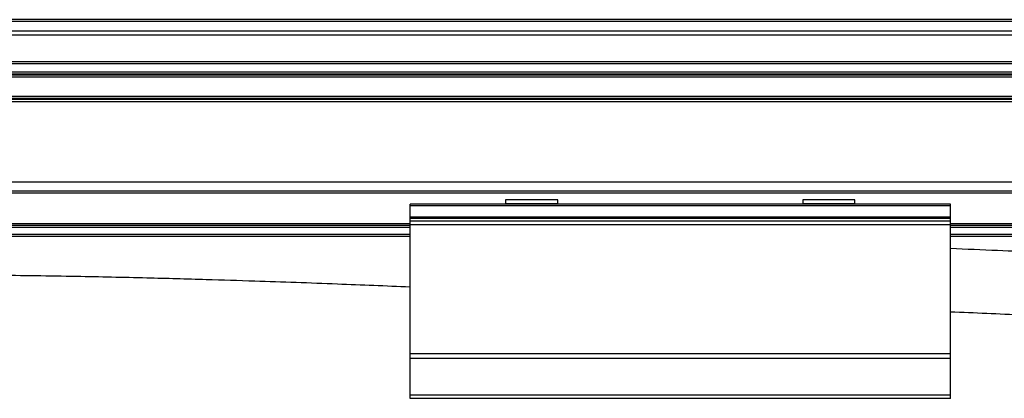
# Model space of a CAD drawing. Header units: millimetres. Extents: x -741 to 2998, y 394 to 730.
# Tile 11 of 18: x 805 to 915, y 539 to 581. Entities that reach past the tile are written whole.
import ezdxf

# ---------------------------------------------------------------- set-up
doc = ezdxf.new("R2010")
doc.units = ezdxf.units.MM

# ---------------------------------------------------------------- blocks, each defined once
blk = doc.blocks.new('Drawing View2')
at = {"color": 7, "linetype": 'Continuous', "lineweight": 25}
for p, q in [((1388, 32.48), (-108, 32.48)), ((1388, 32.29), (-108, 32.29)), ((1388, 31.21), (-108, 31.21)), ((1388, 30.76), (-108, 30.76)), ((1388, 27.81), (-108, 27.81)), ((1388, 27.56), (-108, 27.56)), ((1388, 26.66), (-108, 26.66)), ((1388, 26.41), (-108, 26.41)), ((1388, 26.32), (-108, 26.32)), ((1388, 26.08), (-108, 26.08)), ((1388, 23.95), (-108, 23.95)), ((1388, 23.7), (-108, 23.7)), ((1388, 23.61), (-108, 23.61)), ((1388, 23.36), (-108, 23.36)), ((1388, 14.4), (-108, 14.4)), ((1388, 13.4), (-108, 13.4)), ((1388, 13.2), (-108, 13.2)), ((1290.6, 12.45), (1290.6, 12)), ((1292.6, 12.45), (1290.6, 12.45)), ((1296.4, 12.45), (1292.6, 12.45)), ((1296.4, 12), (1296.4, 12.45)), ((1323.6, 12.45), (1323.6, 12)), ((1325.93, 12.45), (1323.6, 12.45)), ((1329.4, 12.45), (1325.93, 12.45)), ((1329.4, 12), (1329.4, 12.45)), ((1280, 11.79), (1280, 11.99)), ((1340, 11.99), (1280, 11.99)), ((1340, 11.79), (1280, 11.79)), ((1280, 10.53), (1280, 11.79)), ((1290.6, 12), (1290.6, 11.99)), ((1292.6, 12), (1290.6, 12)), ((1296.4, 12), (1292.6, 12)), ((1296.4, 11.99), (1296.4, 12)), ((1323.6, 12), (1323.6, 11.99)), ((1325.93, 12), (1323.6, 12)), ((1329.4, 12), (1325.93, 12)), ((1329.4, 11.99), (1329.4, 12)), ((1340, 11.79), (1340, 11.99)), ((1340, 10.53), (1340, 11.79)), ((1340, 10.53), (1280, 10.53)), ((1280, 10.39), (1280, 10.53)), ((1340, 10.39), (1280, 10.39)), ((1280, 10.08), (1280, 10.39)), ((1340, 10.08), (1280, 10.08)), ((1280, 9.68), (1280, 10.08)), ((1340, 10.39), (1340, 10.53)), ((1340, 10.08), (1340, 10.39)), ((1340, 9.68), (1340, 10.08)), ((1280, 9.79), (0, 9.79)), ((1280, 9.59), (0, 9.59)), ((1280, 9.39), (0, 9.39)), ((1340, 9.68), (1280, 9.68)), ((1280, -4.67), (1280, 9.68)), ((1388, 9.79), (1340, 9.79)), ((1340, -4.67), (1340, 9.68)), ((1388, 9.59), (1340, 9.59)), ((1388, 9.39), (1340, 9.39)), ((1280, 8.59), (0, 8.59)), ((1280, 8.39), (0, 8.39)), ((1388, 8.59), (1340, 8.59)), ((1388, 8.39), (1340, 8.39)), ((1340, -4.67), (1280, -4.67)), ((1280, -5.18), (1280, -4.67)), ((1340, -5.18), (1280, -5.18)), ((1280, -9.25), (1280, -5.18)), ((1340, -5.18), (1340, -4.67)), ((1340, -9.25), (1340, -5.18)), ((1340, -9.25), (1280, -9.25)), ((1280, -9.61), (1280, -9.25)), ((1340, -9.61), (1280, -9.61)), ((1340, -9.61), (1340, -9.25))]:
    blk.add_line(p, q, dxfattribs=at)
for points, knots in [([(1401.5, 5.4), (1398.59, 5.41), (1392.67, 5.43), (1384.16, 5.56), (1376.35, 5.73), (1369.75, 5.91), (1362.7, 6.13), (1354.66, 6.42), (1346.67, 6.74), (1341.74, 6.96), (1340, 7.03)], [0, 0, 0, 0, 0.1418775, 0.2884708, 0.4153955, 0.5226398, 0.6101891, 0.7596234, 0.9148773, 1, 1, 1, 1]), ([(1223.7, 4.15), (1227.11, 4.13), (1233.53, 4.11), (1242.55, 3.98), (1250.36, 3.81), (1256.96, 3.63), (1264.02, 3.41), (1271.56, 3.14), (1277.31, 2.9), (1280, 2.79)], [0, 0, 0, 0, 0.181675, 0.341863, 0.480568, 0.597781, 0.693492, 0.856732, 1, 1, 1, 1]), ([(1340, 0.02), (1342.68, -0.09), (1349, -0.37), (1357.44, -0.69), (1365.26, -0.96), (1371.33, -1.14), (1376.33, -1.27), (1380.66, -1.36), (1384.82, -1.44), (1389.99, -1.52), (1395.66, -1.59), (1399.61, -1.6), (1401.5, -1.6)], [0, 0, 0, 0, 0.131039, 0.308055, 0.411904, 0.512607, 0.604286, 0.65578, 0.723524, 0.807527, 0.907805, 1, 1, 1, 1])]:
    blk.add_open_spline(points, degree=3, knots=knots, dxfattribs=at)

msp = doc.modelspace()

# ---------------------------------------------------------------- block references
at = {"color": 7, "linetype": 'Continuous', "lineweight": 25}
msp.add_blockref('Drawing View2', (-431.28, 548.25), dxfattribs=at)

doc.saveas('drawing.dxf')
